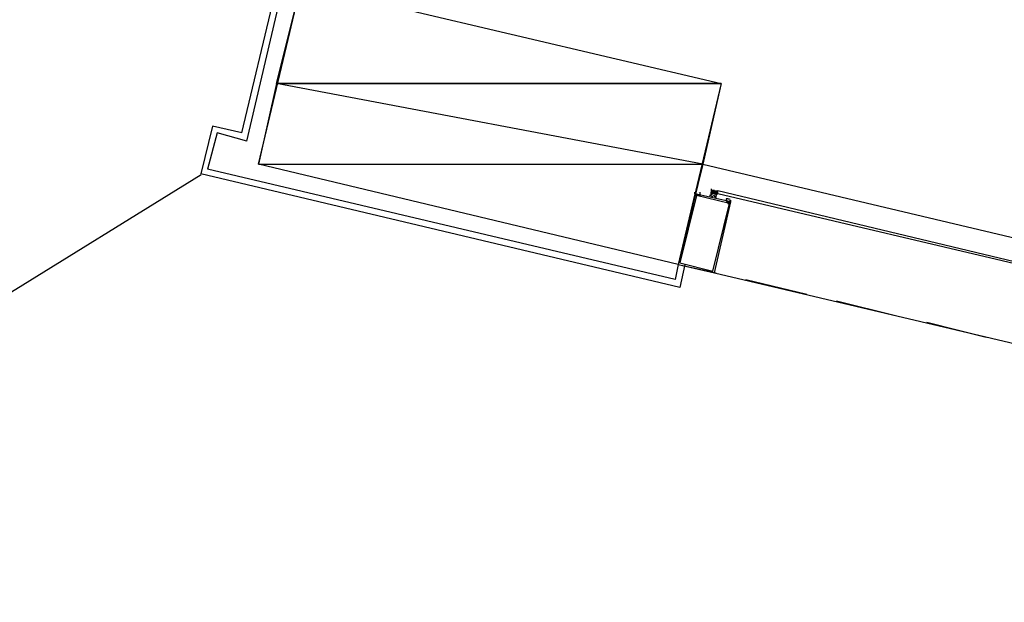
# Model space of a CAD drawing. Header units: feet. Extents: x -79 to 198, y -22 to 181.
# Tile 112 of 256: x 111.47 to 119.44, y 55.48 to 60.2. Entities that reach past the tile are written whole.
import ezdxf

# ---------------------------------------------------------------- set-up
doc = ezdxf.new("R2010")
doc.units = ezdxf.units.FT
doc.layers.add('A-LINEA', color=7, linetype='CONTINUOUS')
doc.layers.add('A-MURO-CONCRETO', color=8, linetype='CONTINUOUS')

msp = doc.modelspace()

# ---------------------------------------------------------------- linework, layer by layer
at = {"layer": 'A-LINEA'}
for p, q in [((113.2667, 59.2844), (113.5733, 60.5778)), ((113.3067, 59.2178), (113.6133, 60.5244)), ((113.0267, 59.3378), (112.9333, 58.9511)), ((113.0267, 59.3378), (112.9333, 58.9511)), ((113.2667, 59.2844), (113.0267, 59.3378)), ((113.0667, 59.2844), (112.9867, 58.9911)), ((113.0667, 59.2844), (112.9867, 58.9911)), ((113.3067, 59.2178), (113.0667, 59.2844)), ((109.5277, 56.8405), (112.9372, 58.9455)), ((109.5277, 56.8405), (112.9372, 58.9455)), ((116.8133, 58.0311), (112.9333, 58.9511)), ((116.7733, 58.0978), (112.9867, 58.9911)), ((116.9467, 58.8178), (116.9467, 58.8178)), ((116.9467, 58.8044), (116.9467, 58.8044)), ((116.9467, 58.7778), (116.9467, 58.7778)), ((116.96, 58.7778), (116.96, 58.7778)), ((117.0533, 58.7778), (117.0667, 58.7778)), ((117.0663, 58.8183), (117.1227, 58.805)), ((117.0667, 58.8311), (117.0667, 58.8178)), ((117.0667, 58.8178), (117.08, 58.8178)), ((117.0667, 58.8178), (117.0667, 58.8178)), ((117.0667, 58.8178), (117.0667, 58.8178)), ((117.0667, 58.8178), (117.0667, 58.8178)), ((117.08, 58.8178), (117.0667, 58.8178)), ((117.0667, 58.8178), (117.0667, 58.8178)), ((117.0667, 58.8178), (117.0667, 58.8178)), ((117.0667, 58.8178), (117.08, 58.8178)), ((117.0667, 58.8178), (117.0667, 58.8178)), ((117.0667, 58.8178), (117.0667, 58.8178)), ((117.0667, 58.8178), (117.0667, 58.8178)), ((117.0667, 58.8178), (117.0667, 58.8178)), ((117.0667, 58.8044), (117.0667, 58.8044)), ((117.0667, 58.8044), (117.0667, 58.8044)), ((117.0667, 58.8044), (117.0667, 58.8044)), ((117.0667, 58.8044), (117.0667, 58.8044)), ((117.0667, 58.8044), (117.0667, 58.8044)), ((117.0667, 58.8044), (117.08, 58.8044)), ((117.0667, 58.8044), (117.0667, 58.8044)), ((117.0667, 58.8044), (117.0667, 58.8044)), ((117.0667, 58.8044), (117.0667, 58.8044)), ((117.0667, 58.8044), (117.0667, 58.8044)), ((117.0667, 58.8044), (117.0667, 58.8044)), ((117.0667, 58.8044), (117.0667, 58.8044)), ((117.0667, 58.7911), (117.0667, 58.8044)), ((117.0667, 58.8044), (117.0667, 58.8044)), ((117.0667, 58.8044), (117.0667, 58.8044)), ((117.0667, 58.7911), (117.0667, 58.8044)), ((117.0667, 58.8044), (117.08, 58.8044)), ((117.0667, 58.8044), (117.08, 58.8044)), ((117.0667, 58.8044), (117.0667, 58.8044)), ((117.0667, 58.8044), (117.0667, 58.8044)), ((117.0667, 58.8044), (117.0667, 58.8044)), ((117.0667, 58.8044), (117.0667, 58.8044)), ((117.0667, 58.8044), (117.0667, 58.8044)), ((117.0667, 58.8044), (117.0667, 58.8044)), ((117.0667, 58.8044), (117.0667, 58.8044)), ((117.0667, 58.8044), (117.0667, 58.8044)), ((117.0667, 58.8044), (117.0667, 58.8044)), ((117.0667, 58.8044), (117.0667, 58.8044)), ((117.0667, 58.7911), (117.0667, 58.7911)), ((117.0667, 58.7911), (117.0667, 58.7911)), ((117.0667, 58.7911), (117.08, 58.7911)), ((117.0667, 58.7911), (117.0667, 58.7911)), ((117.0667, 58.7911), (117.0667, 58.7911)), ((117.0667, 58.7911), (117.0667, 58.7911)), ((117.0667, 58.7911), (117.0667, 58.7911)), ((117.0667, 58.7778), (117.0667, 58.7911)), ((117.0667, 58.7911), (117.0667, 58.7911)), ((117.0667, 58.7911), (117.0667, 58.7911)), ((117.0667, 58.7911), (117.0667, 58.7911)), ((117.0667, 58.7911), (117.0667, 58.7911)), ((117.0667, 58.7911), (117.0667, 58.7911)), ((117.0667, 58.7911), (117.0667, 58.7911)), ((117.0667, 58.7911), (117.0667, 58.7911)), ((117.0667, 58.7911), (117.0667, 58.7911)), ((117.0667, 58.7911), (117.0667, 58.7911)), ((117.08, 58.7911), (117.0667, 58.7911)), ((117.0667, 58.7778), (117.0667, 58.7778)), ((117.0667, 58.7778), (117.0667, 58.7778)), ((117.0667, 58.7778), (117.0667, 58.7778)), ((117.0667, 58.7778), (117.0667, 58.7778)), ((117.08, 58.8178), (117.08, 58.8178)), ((117.08, 58.8178), (117.08, 58.8178)), ((117.08, 58.8044), (117.08, 58.8178)), ((117.08, 58.8178), (117.08, 58.8178)), ((117.08, 58.8178), (117.08, 58.8178)), ((117.08, 58.8178), (117.08, 58.8178)), ((117.0933, 58.8178), (117.08, 58.8178)), ((117.08, 58.8178), (117.08, 58.8178)), ((117.08, 58.8178), (117.08, 58.8178)), ((117.08, 58.8178), (117.08, 58.8178)), ((117.08, 58.8178), (117.08, 58.8178)), ((117.08, 58.8178), (117.08, 58.8178)), ((117.08, 58.8178), (117.08, 58.8178)), ((117.08, 58.8178), (117.08, 58.8178)), ((117.08, 58.8178), (117.08, 58.8178)), ((117.08, 58.8178), (117.08, 58.8178)), ((117.08, 58.8178), (117.08, 58.8178)), ((117.0933, 58.8178), (117.08, 58.8044)), ((117.0933, 58.8178), (117.08, 58.8178)), ((117.08, 58.8044), (117.08, 58.8044)), ((117.08, 58.8044), (117.08, 58.8044)), ((117.08, 58.8044), (117.08, 58.8044)), ((117.08, 58.8044), (117.08, 58.8044)), ((117.08, 58.7911), (117.08, 58.8044)), ((117.08, 58.7911), (117.08, 58.8044)), ((117.08, 58.8044), (117.08, 58.8044)), ((117.08, 58.8044), (117.08, 58.8044)), ((117.08, 58.8044), (117.08, 58.8044)), ((117.08, 58.8044), (117.08, 58.8044)), ((117.08, 58.8044), (117.08, 58.8044)), ((117.08, 58.8044), (117.08, 58.8044)), ((117.08, 58.8044), (117.08, 58.8044)), ((117.08, 58.8044), (117.08, 58.8044)), ((117.08, 58.8044), (117.08, 58.8044)), ((117.08, 58.8044), (117.08, 58.8044)), ((117.0933, 58.8044), (117.08, 58.8044)), ((117.0933, 58.8044), (117.08, 58.8044)), ((117.08, 58.8044), (117.08, 58.8044)), ((117.08, 58.8044), (117.08, 58.8044)), ((117.08, 58.8044), (117.08, 58.8044)), ((117.08, 58.8044), (117.08, 58.8044)), ((117.08, 58.8044), (117.08, 58.8044)), ((117.08, 58.8044), (117.08, 58.8044)), ((117.08, 58.7911), (117.08, 58.7911)), ((117.08, 58.7911), (117.08, 58.7911)), ((117.08, 58.7911), (117.08, 58.7911)), ((117.08, 58.7911), (117.08, 58.7911)), ((117.0933, 58.7911), (117.08, 58.7911)), ((117.0933, 58.8178), (117.0933, 58.8178)), ((117.0933, 58.8178), (117.0933, 58.8178)), ((117.0933, 58.8178), (117.0933, 58.8178)), ((117.0933, 58.8178), (117.0933, 58.8178)), ((117.0933, 58.8178), (117.0933, 58.8044)), ((117.0933, 58.8044), (117.0933, 58.8044)), ((117.0933, 58.8044), (117.0933, 58.8044)), ((117.0933, 58.8044), (117.0933, 58.8044)), ((117.0933, 58.8044), (117.0933, 58.8044)), ((117.0933, 58.8044), (117.0933, 58.8044)), ((117.0933, 58.8044), (117.1067, 58.8044)), ((117.0933, 58.8044), (117.0933, 58.8044)), ((117.0933, 58.8044), (117.0933, 58.8044)), ((117.0933, 58.8044), (117.0933, 58.8044)), ((117.0933, 58.8044), (117.0933, 58.8044)), ((117.0933, 58.8044), (117.0933, 58.8044)), ((117.0933, 58.8044), (117.0933, 58.8044)), ((117.0933, 58.8044), (117.0933, 58.7911)), ((117.0933, 58.7911), (117.0933, 58.8044)), ((117.0933, 58.8044), (117.0933, 58.8044)), ((117.0933, 58.8044), (117.0933, 58.8044)), ((117.0933, 58.8044), (117.0933, 58.8044)), ((117.0933, 58.8044), (117.0933, 58.8044)), ((117.0933, 58.8044), (117.0933, 58.8044)), ((117.0933, 58.8044), (117.0933, 58.8044)), ((117.0933, 58.8044), (117.0933, 58.8044)), ((117.0933, 58.8044), (117.0933, 58.8044)), ((117.0933, 58.8044), (117.0933, 58.8044)), ((117.0933, 58.8044), (117.0933, 58.8044)), ((117.0933, 58.8044), (117.0933, 58.8044)), ((117.0933, 58.8044), (117.0933, 58.8044)), ((117.0933, 58.8044), (117.0933, 58.8044)), ((117.0933, 58.8044), (117.0933, 58.8044)), ((117.0933, 58.8044), (117.0933, 58.8044)), ((117.0933, 58.7911), (117.0933, 58.7911)), ((117.0933, 58.7911), (117.0933, 58.7911)), ((117.0933, 58.7911), (117.0933, 58.7911)), ((117.0933, 58.7911), (117.0933, 58.7911)), ((117.0933, 58.7911), (117.0933, 58.7911)), ((117.0933, 58.7911), (117.0933, 58.7911)), ((117.0933, 58.7911), (117.0933, 58.7911)), ((117.0933, 58.7911), (117.0933, 58.7911)), ((117.0933, 58.7911), (117.1067, 58.7911)), ((117.0933, 58.7911), (117.0933, 58.7911)), ((117.0933, 58.7911), (117.0933, 58.7911)), ((117.0933, 58.7911), (117.0933, 58.7911)), ((117.0933, 58.7911), (117.0933, 58.7911)), ((117.0933, 58.7911), (117.0933, 58.7911)), ((117.0933, 58.7911), (117.0933, 58.7911)), ((117.0933, 58.7911), (117.0933, 58.7911)), ((117.0933, 58.7911), (117.0933, 58.7911)), ((117.1067, 58.8178), (117.1067, 58.8178)), ((117.1067, 58.8044), (117.1067, 58.8178)), ((117.1067, 58.8044), (117.1067, 58.8178)), ((117.1067, 58.8178), (117.1067, 58.8178)), ((117.1067, 58.8178), (117.1067, 58.8178)), ((117.1067, 58.8044), (117.1067, 58.8178)), ((117.1067, 58.8178), (117.1067, 58.8178)), ((117.1067, 58.8178), (117.1067, 58.8178)), ((117.1067, 58.8178), (117.1067, 58.8178)), ((117.1067, 58.8178), (117.1067, 58.8178)), ((117.1067, 58.8178), (117.1067, 58.8044)), ((117.1067, 58.8178), (117.1067, 58.8044)), ((117.1067, 58.8178), (117.1067, 58.8044)), ((117.1067, 58.8044), (117.1067, 58.8044)), ((117.1067, 58.8044), (117.1067, 58.8044)), ((117.1067, 58.8044), (117.1067, 58.8044)), ((117.1067, 58.8044), (117.1067, 58.8044)), ((117.1067, 58.7911), (117.1067, 58.8044)), ((117.1067, 58.8044), (117.1067, 58.8044)), ((117.1067, 58.8044), (117.1067, 58.8044)), ((117.1067, 58.8044), (117.1067, 58.8044)), ((117.1067, 58.8044), (117.1067, 58.8044)), ((117.1067, 58.8044), (117.12, 58.8044)), ((117.1067, 58.8044), (117.1067, 58.8044)), ((117.1067, 58.8044), (117.1067, 58.8044)), ((117.1067, 58.8044), (117.1067, 58.8044)), ((117.1067, 58.7911), (117.1067, 58.8044)), ((117.1067, 58.8044), (117.1067, 58.8044)), ((117.1067, 58.8044), (117.1067, 58.8044)), ((117.1067, 58.7911), (117.1067, 58.8044)), ((117.1067, 58.8044), (117.1067, 58.8044)), ((117.1067, 58.8044), (117.1067, 58.8044)), ((117.1067, 58.8044), (117.1067, 58.8044)), ((117.1067, 58.7911), (117.1067, 58.7911)), ((117.1067, 58.7911), (117.1067, 58.7911)), ((117.1067, 58.7911), (117.1067, 58.7911)), ((117.1067, 58.7911), (117.1067, 58.7911)), ((117.1067, 58.7911), (117.1067, 58.7911)), ((117.1067, 58.7911), (117.1067, 58.7911)), ((117.1067, 58.7778), (117.1067, 58.7911)), ((117.1067, 58.7911), (117.1067, 58.7911)), ((117.1067, 58.7911), (117.1067, 58.7911)), ((117.1067, 58.7911), (117.1067, 58.7911)), ((117.1067, 58.7911), (117.1067, 58.7911)), ((117.1067, 58.7911), (117.1067, 58.7778)), ((117.1067, 58.7911), (117.1067, 58.7911)), ((117.1067, 58.7911), (117.1067, 58.7911)), ((117.1067, 58.7911), (117.1067, 58.7778)), ((117.1067, 58.7778), (117.1067, 58.7911)), ((117.1067, 58.7911), (117.1067, 58.7911)), ((117.1067, 58.7911), (117.1067, 58.7911)), ((117.1067, 58.7911), (117.1067, 58.7911)), ((117.1067, 58.7778), (117.1067, 58.7911)), ((117.1067, 58.7911), (117.1067, 58.7911)), ((117.1067, 58.7911), (117.1067, 58.7911)), ((117.1067, 58.7911), (117.1067, 58.7911)), ((117.1067, 58.7911), (117.1067, 58.7911)), ((117.1067, 58.7911), (117.1067, 58.7911)), ((117.1067, 58.7911), (117.1067, 58.7911)), ((117.1067, 58.7911), (117.1067, 58.7911)), ((117.1067, 58.7911), (117.12, 58.7911)), ((117.1067, 58.7911), (117.1067, 58.7911)), ((117.1067, 58.7911), (117.1067, 58.7911)), ((117.1067, 58.7911), (117.1067, 58.7911)), ((117.1067, 58.7778), (117.1067, 58.7778)), ((117.1067, 58.7644), (117.1067, 58.7778)), ((117.1067, 58.7778), (117.1067, 58.7778)), ((117.1067, 58.7778), (117.1067, 58.7778)), ((117.1067, 58.7778), (117.1067, 58.7778)), ((117.1067, 58.7778), (117.1067, 58.7778)), ((117.1067, 58.7778), (117.1067, 58.7778)), ((117.1067, 58.7778), (117.1067, 58.7778)), ((117.1067, 58.7778), (117.1067, 58.7778)), ((117.1067, 58.7778), (117.1067, 58.7778)), ((117.12, 58.8178), (117.12, 58.8178)), ((117.12, 58.8044), (117.12, 58.8044)), ((117.12, 58.8044), (117.12, 58.8044)), ((117.12, 58.8044), (117.12, 58.8044)), ((117.12, 58.8044), (117.12, 58.8044)), ((117.12, 58.8044), (117.12, 58.8044)), ((117.12, 58.8044), (117.12, 58.8044)), ((117.12, 58.7911), (117.12, 58.7911)), ((117.12, 58.7911), (117.12, 58.7911)), ((117.12, 58.7911), (117.12, 58.7911)), ((117.12, 58.7911), (117.12, 58.7911)), ((117.12, 58.7911), (117.12, 58.7911)), ((117.12, 58.7911), (117.12, 58.7911)), ((117.12, 58.7911), (117.12, 58.7911)), ((117.12, 58.7911), (117.12, 58.7911)), ((117.2, 58.7111), (117.2133, 58.7244)), ((117.2133, 58.7378), (117.2267, 58.7378)), ((117.2267, 58.7511), (117.2267, 58.7511)), ((116.8, 58.2178), (116.7733, 58.0978)), ((116.8, 58.2178), (117.1067, 58.1511)), ((116.8533, 58.2178), (116.8133, 58.0311)), ((117.0933, 58.1511), (119.64, 57.5511)), ((117.3467, 58.0978), (117.84, 57.9778)), ((118.08, 57.9244), (118.56, 57.8044)), ((118.8133, 57.7511), (119.2933, 57.6311))]:
    msp.add_line(p, q, dxfattribs=at)
for points in [[(117.1467, 59.6844), (116.8, 58.2178), (113.4, 59.0311), (113.7467, 60.4844), (117.1467, 59.6844)], [(117, 59.0311), (123.76, 57.4311), (119.84, 40.8844)], [(116.8, 58.2178), (117.0933, 58.1511), (117.2267, 58.7244), (116.9333, 58.7911), (116.8, 58.2178)], [(116.8133, 58.2311), (117.08, 58.1644), (117.2133, 58.7111), (116.9467, 58.7778), (116.8133, 58.2311)], [(116.9733, 58.8044), (116.9733, 58.8044), (116.9733, 58.8044), (116.9733, 58.8044), (116.9733, 58.7778), (116.9733, 58.7778), (116.96, 58.7778), (116.96, 58.7778), (116.96, 58.7778), (116.96, 58.7778), (116.96, 58.7778), (116.9467, 58.7778), (116.9467, 58.7778), (116.9467, 58.7778), (116.9467, 58.7778), (116.9467, 58.7778), (116.9467, 58.7911), (116.9467, 58.7911), (116.9333, 58.7911), (116.9333, 58.7911), (116.9333, 58.8044), (116.9333, 58.8044)], [(116.9467, 58.7778), (116.9467, 58.7778), (116.9467, 58.7778)], [(116.96, 58.8044), (116.96, 58.8044), (116.96, 58.8044)], [(117.0667, 58.8178), (117.0667, 58.8044), (117.0667, 58.7778), (117.0533, 58.7778)], [(117.1064, 58.7544), (117.0907, 58.7774), (117.0672, 58.7624)], [(117.08, 58.8044), (117.08, 58.8044), (117.08, 58.8178), (117.08, 58.8178)], [(117.08, 58.8044), (117.0933, 58.8044), (117.0933, 58.7911)], [(117.1067, 58.8044), (117.0933, 58.8044), (117.0933, 58.7911)], [(117.1067, 58.7644), (117.1067, 58.7778), (117.1067, 58.7911), (117.12, 58.7911), (117.12, 58.8044), (117.12, 58.8178)], [(117.12, 58.8044), (117.1067, 58.8044), (117.1067, 58.8044), (117.1067, 58.7911), (117.1067, 58.7911), (117.1067, 58.7911)], [(117.12, 58.8178), (117.12, 58.8178), (119.9067, 58.1511), (119.8933, 58.1378), (117.12, 58.7911), (117.12, 58.8044), (117.12, 58.8178)], [(117.2, 58.7511), (117.2, 58.7511), (117.1867, 58.7511), (117.1867, 58.7511), (117.1867, 58.7378), (117.1867, 58.7378)], [(117.1867, 58.7244), (117.2, 58.7244), (117.2, 58.7244), (117.2, 58.7244), (117.2, 58.7244), (117.2, 58.7244), (117.2, 58.7111), (117.2, 58.7111), (117.2133, 58.7111), (117.2133, 58.7244), (117.2133, 58.7244), (117.2133, 58.7244), (117.2133, 58.7244), (117.2267, 58.7244), (117.2267, 58.7244), (117.2267, 58.7378), (117.2267, 58.7378)], [(117.2, 58.7511), (117.2133, 58.7511), (117.2133, 58.7511)], [(117.2, 58.7244), (117.2, 58.7244), (117.2, 58.7244), (117.2, 58.7244)]]:
    msp.add_lwpolyline(points, dxfattribs=at)
at = {"layer": 'A-MURO-CONCRETO'}
for points in [[(113.7467, 60.4844), (117.1467, 59.6844), (113.5467, 59.6844), (113.7467, 60.4844), (113.7467, 60.4844)], [(113.5467, 59.6844), (113.4, 59.0311), (117, 59.0311), (113.5467, 59.6844)], [(113.5467, 59.6844), (117.1467, 59.6844), (117, 59.0311), (113.5467, 59.6844), (113.5467, 59.6844)], [(113.4, 59.0311), (117, 59.0311), (116.8, 58.2178), (113.4, 59.0311), (113.4, 59.0311)]]:
    msp.add_lwpolyline(points, dxfattribs=at)

doc.saveas('drawing.dxf')
